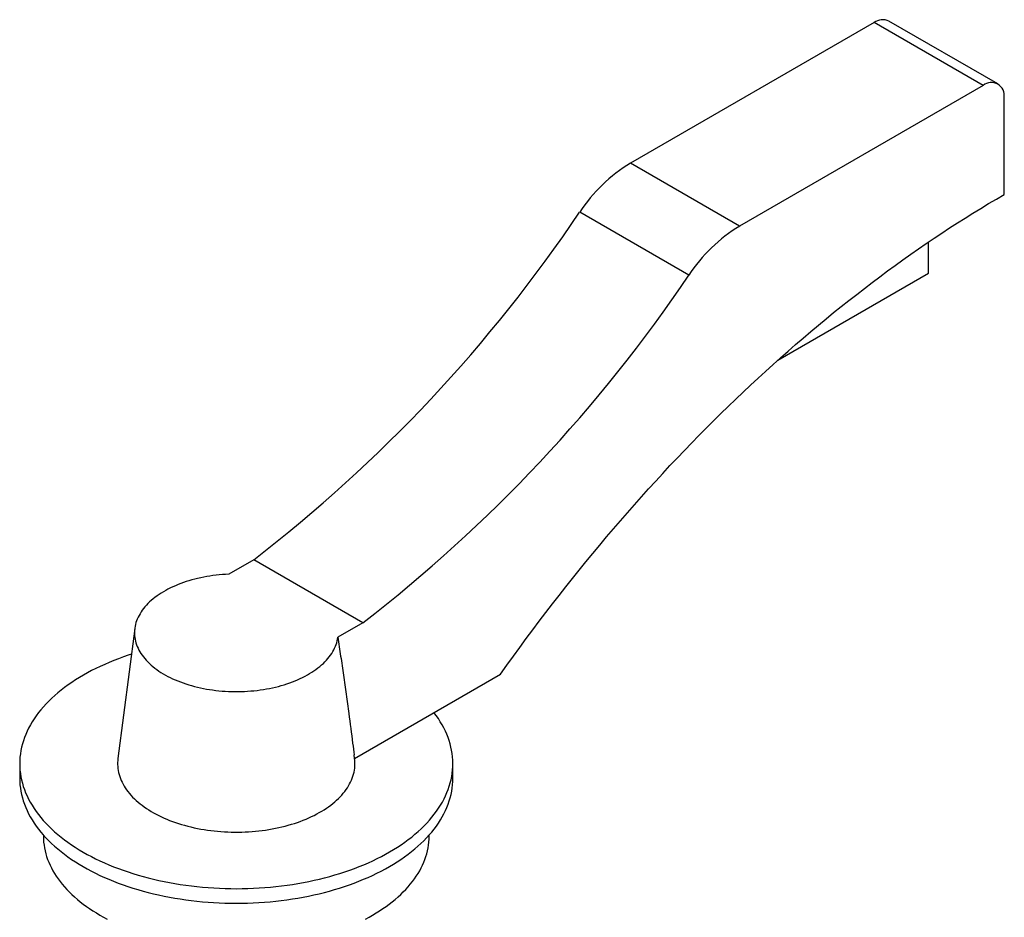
# Paper-space layout '_Isometrico' of a CAD drawing. Header units: millimetres. Extents: x -47 to 129, y -66 to 245.
# Tile 2 of 2: x -37 to 129, y 93 to 245. Entities that reach past the tile are written whole.
import ezdxf

# ---------------------------------------------------------------- set-up
doc = ezdxf.new("R2010")
doc.units = ezdxf.units.MM

psp = doc.layouts.new('_Isometrico')

# ---------------------------------------------------------------- linework, layer by layer
at = {"color": 7, "linetype": 'Continuous', "lineweight": 25}
for p, q in [((107.48, 244.13), (66.44, 220.44)), ((125.87, 233.52), (107.48, 244.13)), ((128.36, 233.77), (109.98, 244.38)), ((125.87, 233.52), (84.83, 209.83)), ((129.4, 215.15), (129.4, 231.48)), ((84.83, 209.83), (66.44, 220.44)), ((76.25, 201.54), (57.87, 212.15)), ((116.67, 201.88), (116.67, 207.15)), ((91.28, 187.23), (116.67, 201.88)), ((2.94, 153.57), (-1.27, 151.14)), ((21.33, 142.96), (2.94, 153.57)), ((21.33, 142.96), (17.12, 140.53)), ((-17.11, 142), (-19.94, 120.07)), ((19.94, 120.11), (44.55, 134.32)), ((19.94, 120.07), (19.87, 120.69)), ((-36.5, 119.21), (-36.5, 116.77)), ((36.5, 116.77), (36.5, 119.21)), ((-32.5, 107.17), (-32.5, 106.97)), ((32.5, 106.97), (32.5, 107.17))]:
    psp.add_line(p, q, dxfattribs=at)
at = {"color": 7, "linetype": 'Continuous', "lineweight": 25, "flags": 128}
for points in [[(44.55, 134.32), (45.61, 135.82), (46.69, 137.32), (47.77, 138.8), (48.86, 140.29), (49.95, 141.76), (51.05, 143.22), (52.16, 144.68), (53.27, 146.13), (54.39, 147.57), (55.52, 149.01), (56.65, 150.43), (57.79, 151.85), (58.93, 153.25), (60.08, 154.65), (61.24, 156.04), (62.4, 157.43), (63.57, 158.8), (64.74, 160.16), (65.92, 161.51), (67.1, 162.86), (68.29, 164.19), (69.48, 165.52), (70.68, 166.84), (71.89, 168.14), (73.09, 169.44), (74.31, 170.72), (75.52, 172), (76.75, 173.26), (77.97, 174.52), (79.2, 175.76), (80.44, 177), (81.68, 178.22), (82.92, 179.43), (84.17, 180.64), (85.42, 181.83), (86.67, 183.01), (87.93, 184.18), (89.19, 185.33), (90.45, 186.48), (91.72, 187.61), (92.99, 188.74), (94.26, 189.85), (95.54, 190.95), (96.82, 192.04), (98.1, 193.11), (99.39, 194.18), (100.67, 195.23), (101.96, 196.27), (103.25, 197.3), (104.55, 198.31), (105.84, 199.31), (107.14, 200.3), (108.44, 201.28), (109.74, 202.25), (111.05, 203.2), (112.35, 204.14), (113.66, 205.06), (114.96, 205.98), (116.27, 206.88), (117.58, 207.77), (118.89, 208.64), (120.2, 209.5), (121.52, 210.35), (122.83, 211.18), (124.14, 212), (125.46, 212.81), (126.77, 213.6), (128.09, 214.38), (129.4, 215.15)], [(-1.27, 151.14), (-1.81, 151.11), (-2.34, 151.08), (-2.88, 151.03), (-3.41, 150.97), (-3.94, 150.9), (-4.46, 150.83), (-4.98, 150.74), (-5.49, 150.65), (-6, 150.54), (-6.51, 150.43), (-7, 150.31), (-7.49, 150.18), (-7.97, 150.03), (-8.45, 149.89), (-8.91, 149.73), (-9.37, 149.56), (-9.82, 149.39), (-10.26, 149.2), (-10.69, 149.01), (-11.1, 148.82), (-11.51, 148.61), (-11.9, 148.4), (-12.29, 148.18), (-12.66, 147.95), (-13.02, 147.72), (-13.36, 147.48), (-13.7, 147.23), (-14.01, 146.98), (-14.32, 146.72), (-14.61, 146.46), (-14.89, 146.19), (-15.15, 145.92), (-15.39, 145.64), (-15.62, 145.36), (-15.84, 145.07), (-16.04, 144.78), (-16.22, 144.49), (-16.39, 144.2), (-16.54, 143.9), (-16.68, 143.59), (-16.8, 143.29), (-16.9, 142.98), (-16.99, 142.68), (-17.06, 142.37), (-17.11, 142.06), (-17.14, 141.74), (-17.16, 141.43), (-17.16, 141.12), (-17.14, 140.81), (-17.11, 140.5), (-17.06, 140.19), (-16.99, 139.88), (-16.91, 139.57), (-16.81, 139.26), (-16.69, 138.96), (-16.56, 138.66), (-16.41, 138.36), (-16.24, 138.06), (-16.06, 137.77), (-15.86, 137.48), (-15.65, 137.19), (-15.42, 136.91), (-15.17, 136.63), (-14.91, 136.36), (-14.64, 136.09), (-14.35, 135.83), (-14.04, 135.57), (-13.73, 135.32), (-13.4, 135.07), (-13.05, 134.83), (-12.69, 134.59), (-12.32, 134.37), (-11.94, 134.15), (-11.55, 133.93), (-11.14, 133.73), (-10.73, 133.53), (-10.3, 133.34), (-9.86, 133.15), (-9.42, 132.98), (-8.96, 132.81), (-8.5, 132.65), (-8.02, 132.5), (-7.54, 132.36), (-7.05, 132.23), (-6.56, 132.11), (-6.05, 131.99), (-5.54, 131.89), (-5.03, 131.79), (-4.51, 131.7), (-3.99, 131.63), (-3.46, 131.56), (-2.93, 131.5), (-2.4, 131.45), (-1.86, 131.41), (-1.32, 131.38), (-0.78, 131.36), (-0.24, 131.36), (0.3, 131.36), (0.84, 131.37), (1.38, 131.39), (1.91, 131.42), (2.45, 131.46), (2.98, 131.5), (3.51, 131.56), (4.04, 131.63), (4.56, 131.71), (5.08, 131.8), (5.59, 131.9), (6.1, 132), (6.6, 132.12), (7.1, 132.24), (7.59, 132.38), (8.07, 132.52), (8.54, 132.67), (9.01, 132.83), (9.46, 133), (9.91, 133.17), (10.34, 133.36), (10.77, 133.55), (11.18, 133.75), (11.59, 133.95), (11.98, 134.17), (12.36, 134.39), (12.73, 134.62), (13.09, 134.85), (13.43, 135.09), (13.76, 135.34), (14.08, 135.59), (14.38, 135.85), (14.67, 136.12), (14.94, 136.38), (15.2, 136.66), (15.44, 136.94), (15.67, 137.22), (15.88, 137.51), (16.08, 137.8), (16.26, 138.09), (16.42, 138.39), (16.57, 138.69), (16.7, 138.99), (16.82, 139.29), (16.92, 139.6), (17, 139.91), (17.07, 140.22), (17.12, 140.53)], [(-17.68, 137.65), (-18.2, 137.48), (-19.02, 137.2), (-19.83, 136.9), (-20.63, 136.6), (-21.41, 136.28), (-22.18, 135.95), (-22.93, 135.61), (-23.67, 135.26), (-24.39, 134.89), (-25.09, 134.52), (-25.77, 134.13), (-26.44, 133.74), (-27.09, 133.33), (-27.72, 132.92), (-28.34, 132.5), (-28.93, 132.06), (-29.5, 131.62), (-30.06, 131.17), (-30.59, 130.71), (-31.1, 130.24), (-31.59, 129.77), (-32.06, 129.29), (-32.5, 128.8), (-32.93, 128.31), (-33.33, 127.81), (-33.71, 127.3), (-34.06, 126.79), (-34.39, 126.27), (-34.7, 125.74), (-34.99, 125.22), (-35.25, 124.69), (-35.48, 124.15), (-35.7, 123.61), (-35.88, 123.07), (-36.05, 122.53), (-36.18, 121.98), (-36.3, 121.43), (-36.39, 120.88), (-36.45, 120.33), (-36.49, 119.78), (-36.5, 119.23), (-36.49, 118.68), (-36.45, 118.13), (-36.39, 117.57), (-36.3, 117.02), (-36.19, 116.48), (-36.05, 115.93), (-35.89, 115.39), (-35.71, 114.84), (-35.5, 114.31), (-35.26, 113.77), (-35, 113.24), (-34.72, 112.71), (-34.41, 112.19), (-34.08, 111.67), (-33.73, 111.16), (-33.35, 110.65), (-32.95, 110.15), (-32.53, 109.65), (-32.08, 109.17), (-31.61, 108.68), (-31.13, 108.21), (-30.62, 107.74), (-30.08, 107.28), (-29.53, 106.83), (-28.96, 106.39), (-28.37, 105.96), (-27.76, 105.53), (-27.13, 105.12), (-26.48, 104.71), (-25.81, 104.32), (-25.12, 103.93), (-24.42, 103.56), (-23.7, 103.19), (-22.97, 102.84), (-22.22, 102.5), (-21.45, 102.17), (-20.67, 101.85), (-19.87, 101.54), (-19.06, 101.25), (-18.24, 100.96), (-17.41, 100.69), (-16.56, 100.44), (-15.7, 100.19), (-14.84, 99.96), (-13.96, 99.75), (-13.07, 99.54), (-12.17, 99.35), (-11.27, 99.17), (-10.35, 99.01), (-9.43, 98.86), (-8.5, 98.72), (-7.57, 98.6), (-6.63, 98.49), (-5.69, 98.4), (-4.74, 98.32), (-3.79, 98.26), (-2.84, 98.21), (-1.89, 98.17), (-0.93, 98.15), (0.02, 98.14), (0.98, 98.15), (1.94, 98.17), (2.89, 98.21), (3.84, 98.26), (4.79, 98.33), (5.74, 98.41), (6.68, 98.5), (7.62, 98.61), (8.55, 98.73), (9.48, 98.87), (10.4, 99.02), (11.31, 99.18), (12.22, 99.36), (13.11, 99.55), (14, 99.76), (14.88, 99.97), (15.75, 100.21), (16.61, 100.45), (17.45, 100.71), (18.29, 100.98), (19.11, 101.26), (19.91, 101.56), (20.71, 101.86), (21.49, 102.18), (22.26, 102.51), (23.01, 102.86), (23.74, 103.21), (24.46, 103.57), (25.16, 103.95), (25.84, 104.34), (26.51, 104.73), (27.16, 105.14), (27.79, 105.55), (28.4, 105.98), (28.99, 106.41), (29.56, 106.85), (30.11, 107.31), (30.64, 107.77), (31.15, 108.23), (31.64, 108.71), (32.1, 109.19), (32.55, 109.68), (32.97, 110.17), (33.37, 110.68), (33.74, 111.18), (34.1, 111.7), (34.43, 112.22), (34.73, 112.74), (35.02, 113.27), (35.27, 113.8), (35.51, 114.33), (35.72, 114.87), (35.9, 115.41), (36.06, 115.96), (36.2, 116.5), (36.31, 117.05), (36.39, 117.6), (36.45, 118.15), (36.49, 118.71), (36.5, 119.26), (36.49, 119.81), (36.45, 120.36), (36.38, 120.91), (36.29, 121.46), (36.18, 122.01), (36.04, 122.56), (35.87, 123.1), (35.69, 123.64), (35.47, 124.18), (35.24, 124.71), (34.97, 125.24), (34.69, 125.77), (34.38, 126.29), (34.05, 126.81), (33.69, 127.32), (33.31, 127.83), (33.31, 127.83)], [(-19.94, 120.07), (-19.98, 119.74), (-20, 119.4), (-20, 119.07), (-19.98, 118.73), (-19.95, 118.39), (-19.9, 118.06), (-19.83, 117.72), (-19.75, 117.39), (-19.65, 117.06), (-19.53, 116.73), (-19.4, 116.4), (-19.25, 116.08), (-19.08, 115.75), (-18.9, 115.43), (-18.7, 115.12), (-18.48, 114.81), (-18.25, 114.5), (-18.01, 114.19), (-17.75, 113.89), (-17.47, 113.59), (-17.18, 113.3), (-16.87, 113.02), (-16.55, 112.73), (-16.22, 112.46), (-15.87, 112.19), (-15.51, 111.92), (-15.13, 111.67), (-14.75, 111.42), (-14.35, 111.17), (-13.93, 110.93), (-13.51, 110.7), (-13.07, 110.48), (-12.63, 110.26), (-12.17, 110.05), (-11.7, 109.85), (-11.23, 109.66), (-10.74, 109.47), (-10.24, 109.3), (-9.74, 109.13), (-9.22, 108.97), (-8.7, 108.82), (-8.17, 108.68), (-7.64, 108.54), (-7.1, 108.42), (-6.55, 108.31), (-5.99, 108.2), (-5.44, 108.1), (-4.87, 108.02), (-4.31, 107.94), (-3.73, 107.87), (-3.16, 107.81), (-2.58, 107.77), (-2, 107.73), (-1.42, 107.7), (-0.84, 107.68), (-0.26, 107.67), (0.32, 107.67), (0.91, 107.68), (1.49, 107.7), (2.07, 107.73), (2.65, 107.77), (3.23, 107.82), (3.8, 107.88), (4.37, 107.95), (4.94, 108.03), (5.5, 108.11), (6.06, 108.21), (6.61, 108.32), (7.16, 108.43), (7.7, 108.56), (8.23, 108.69), (8.76, 108.84), (9.28, 108.99), (9.79, 109.15), (10.3, 109.32), (10.79, 109.49), (11.28, 109.68), (11.76, 109.87), (12.22, 110.08), (12.68, 110.29), (13.12, 110.5), (13.56, 110.73), (13.98, 110.96), (14.39, 111.2), (14.79, 111.44), (15.18, 111.7), (15.55, 111.95), (15.91, 112.22), (16.26, 112.49), (16.59, 112.77), (16.91, 113.05), (17.21, 113.34), (17.5, 113.63), (17.78, 113.92), (18.04, 114.23), (18.28, 114.53), (18.51, 114.84), (18.72, 115.15), (18.92, 115.47), (19.1, 115.79), (19.26, 116.11), (19.41, 116.44), (19.55, 116.77), (19.66, 117.1), (19.76, 117.43), (19.84, 117.76), (19.91, 118.1), (19.95, 118.43), (19.98, 118.77), (20, 119.1), (20, 119.44), (19.98, 119.78), (19.94, 120.07)], [(-36.5, 116.77), (-36.49, 116.21), (-36.45, 115.66), (-36.39, 115.11), (-36.3, 114.56), (-36.19, 114.02), (-36.05, 113.47), (-35.89, 112.93), (-35.7, 112.38), (-35.49, 111.85), (-35.26, 111.31), (-35, 110.78), (-34.71, 110.25), (-34.41, 109.73), (-34.08, 109.21), (-33.72, 108.7), (-33.34, 108.19), (-32.94, 107.69), (-32.52, 107.2), (-32.08, 106.71), (-31.61, 106.23), (-31.12, 105.76), (-30.61, 105.29), (-30.08, 104.83), (-29.53, 104.38), (-28.96, 103.94), (-28.37, 103.5), (-27.75, 103.08), (-27.12, 102.67), (-26.48, 102.26), (-25.81, 101.87)], [(-25.81, 101.87), (-25.12, 101.48), (-24.42, 101.11), (-23.7, 100.74), (-22.97, 100.39), (-22.22, 100.05), (-21.45, 99.72), (-20.67, 99.4), (-19.88, 99.09), (-19.07, 98.8), (-18.25, 98.52), (-17.42, 98.25), (-16.57, 97.99), (-15.71, 97.75), (-14.85, 97.52), (-13.97, 97.3), (-13.08, 97.09), (-12.18, 96.9), (-11.28, 96.73), (-10.37, 96.56), (-9.45, 96.41), (-8.52, 96.28), (-7.59, 96.15), (-6.65, 96.05), (-5.71, 95.95), (-4.76, 95.87), (-3.82, 95.81), (-2.86, 95.76), (-1.91, 95.72), (-0.96, 95.7), (0, 95.69), (0.96, 95.7), (1.91, 95.72), (2.86, 95.76), (3.82, 95.81), (4.76, 95.87), (5.71, 95.95), (6.65, 96.05), (7.59, 96.15), (8.52, 96.28), (9.45, 96.41), (10.37, 96.56), (11.28, 96.73), (12.18, 96.9), (13.08, 97.09), (13.97, 97.3), (14.85, 97.52), (15.71, 97.75), (16.57, 97.99), (17.42, 98.25), (18.25, 98.52), (19.07, 98.8), (19.88, 99.09), (20.67, 99.4), (21.45, 99.72), (22.22, 100.05), (22.97, 100.39), (23.7, 100.74), (24.42, 101.11), (25.12, 101.48), (25.81, 101.87), (26.48, 102.26), (27.12, 102.67), (27.75, 103.08), (28.37, 103.5), (28.96, 103.94), (29.53, 104.38), (30.08, 104.83), (30.61, 105.29), (31.12, 105.76), (31.61, 106.23), (32.08, 106.71), (32.52, 107.2), (32.94, 107.69), (33.34, 108.19), (33.72, 108.7), (34.08, 109.21), (34.41, 109.73), (34.71, 110.25), (35, 110.78), (35.26, 111.31), (35.49, 111.85), (35.7, 112.38), (35.89, 112.93), (36.05, 113.47), (36.19, 114.02), (36.3, 114.56), (36.39, 115.11), (36.45, 115.66), (36.49, 116.21), (36.5, 116.77)], [(-32.5, 106.97), (-32.49, 106.48), (-32.46, 105.98), (-32.4, 105.49), (-32.32, 105.01), (-32.22, 104.52), (-32.1, 104.03), (-31.96, 103.55), (-31.79, 103.07), (-31.6, 102.59), (-31.39, 102.11), (-31.16, 101.64), (-30.91, 101.17), (-30.64, 100.7), (-30.34, 100.24), (-30.03, 99.79), (-29.69, 99.34), (-29.33, 98.89), (-28.96, 98.45), (-28.56, 98.01), (-28.15, 97.59), (-27.71, 97.16), (-27.26, 96.75), (-26.78, 96.34), (-26.29, 95.94), (-25.78, 95.55), (-25.26, 95.16), (-24.71, 94.78), (-24.15, 94.41), (-23.57, 94.05), (-22.98, 93.7)], [(21.75, 93.02), (22.37, 93.36), (22.98, 93.7), (23.57, 94.05), (24.15, 94.41), (24.71, 94.78), (25.26, 95.16), (25.78, 95.55), (26.29, 95.94), (26.78, 96.34), (27.26, 96.75), (27.71, 97.16), (28.15, 97.59), (28.56, 98.01), (28.96, 98.45), (29.33, 98.89), (29.69, 99.34), (30.03, 99.79), (30.34, 100.24), (30.64, 100.7), (30.91, 101.17), (31.16, 101.64), (31.39, 102.11), (31.6, 102.59), (31.79, 103.07), (31.96, 103.55), (32.1, 104.03), (32.22, 104.52), (32.32, 105.01), (32.4, 105.49), (32.46, 105.98), (32.49, 106.48), (32.5, 106.97)], [(-22.98, 93.7), (-22.37, 93.36), (-21.75, 93.02)]]:
    psp.add_lwpolyline(points, dxfattribs=at)
at = {"color": 7, "linetype": 'Continuous', "lineweight": 25}
for centre, radius, start, end in [((108.94, 242.1), 2.5, 65.5548, 125.7556), ((127.24, 231.82), 2.19, 350.9563, 129.033), ((80.82, 197), 27.5, 121.5215, 146.5738), ((-150.3, 352.3), 250.95, 307.6356, 326.0482), ((99.21, 186.39), 27.5, 121.5215, 146.5738), ((-131.91, 341.69), 250.95, 307.6356, 326.0482)]:
    psp.add_arc(centre, radius, start, end, dxfattribs=at)
psp.add_open_spline([(17.12, 140.53), (17.27, 139.46), (17.59, 137.33), (18.06, 134.12), (18.51, 130.9), (19.03, 127.08), (19.48, 123.67), (19.78, 121.34), (19.86, 120.69)], degree=3, knots=[0, 0, 0, 0, 0.162397, 0.324798, 0.487207, 0.649618, 0.901763, 1, 1, 1, 1], dxfattribs=at)

doc.saveas('drawing.dxf')
